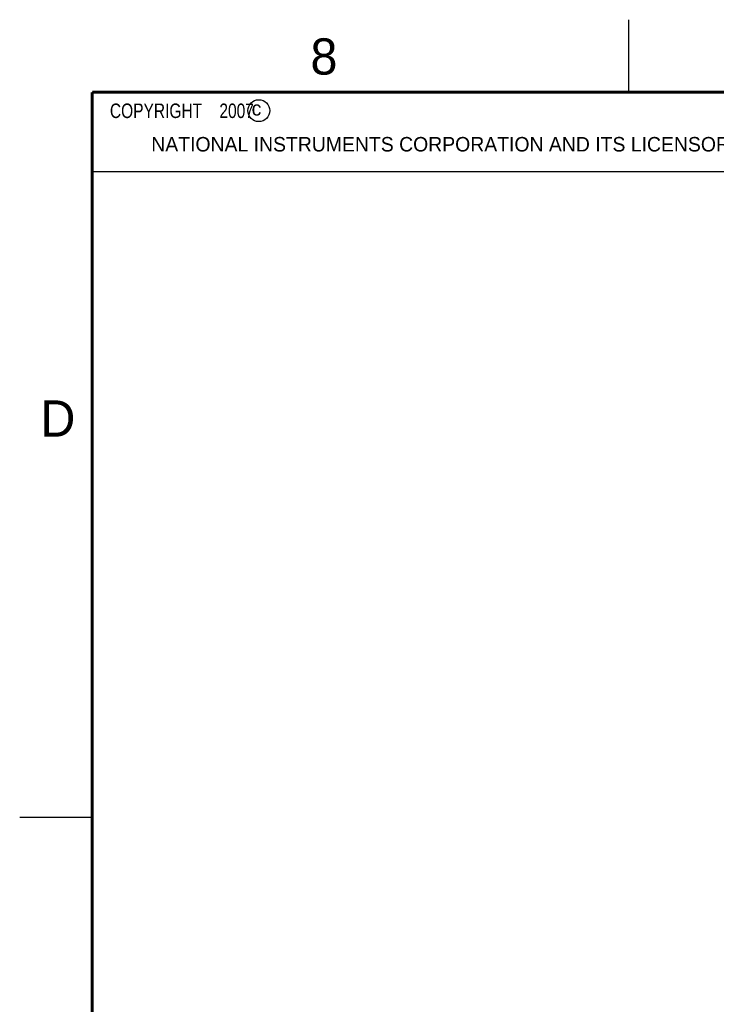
# Model space of a CAD drawing. Header units: inches. Extents: x 0 to 34, y 0 to 22.
# Tile 41 of 69: x 0 to 4.8, y 15.2 to 22. Entities that reach past the tile are written whole.
import ezdxf

# ---------------------------------------------------------------- set-up
doc = ezdxf.new("R2010")
doc.units = ezdxf.units.IN
doc.header["$LTSCALE"] = 1.87
doc.header["$MEASUREMENT"] = 0
doc.layers.get('0').update_dxf_attribs({"linetype": 'CONTINUOUS'})
doc.styles.get("Standard").update_dxf_attribs({"font": 'txt', "width": 0.8})

msp = doc.modelspace()

# ---------------------------------------------------------------- linework, layer by layer
at = {"color": 2, "linetype": 'CONTINUOUS'}
for p, q in [((4.2, 21.5), (4.2, 22)), ((0.5, 21.5), (8.25, 21.5)), ((0.5, 21.5), (0.5, 20.9531)), ((0.5, 20.9531), (8.25, 20.9531)), ((0, 16.5), (0.5, 16.5))]:
    msp.add_line(p, q, dxfattribs=at)
at = {"color": 7, "linetype": 'CONTINUOUS', "const_width": 0.02}
for points in [[(0.5, 21.5), (0.5, 0.5)], [(33.5, 21.5), (0.5, 21.5)]]:
    msp.add_lwpolyline(points, dxfattribs=at)
at = {"color": 2, "linetype": 'CONTINUOUS'}
msp.add_circle((1.6484, 21.3727), 0.0754, dxfattribs=at)

# ---------------------------------------------------------------- texts
for s, height, p in [('8', 0.25, (2.0046, 21.6213)), ('c', 0.1, (1.599, 21.3388)), ('NATIONAL INSTRUMENTS CORPORATION AND ITS LICENSORS.  ALL RIGHTS RESERVED.', 0.1, (0.9071, 21.0911)), ('D', 0.25, (0.1424, 19.125))]:
    msp.add_text(s, height=height, dxfattribs=at).set_placement(p)
at = {"color": 2, "linetype": 'CONTINUOUS', "insert": (0.5625, 21.4219), "char_height": 0.1, "width": 1.52, "attachment_point": 1}
msp.add_mtext('  COPYRIGHT    2007', dxfattribs=at)

doc.saveas('drawing.dxf')
